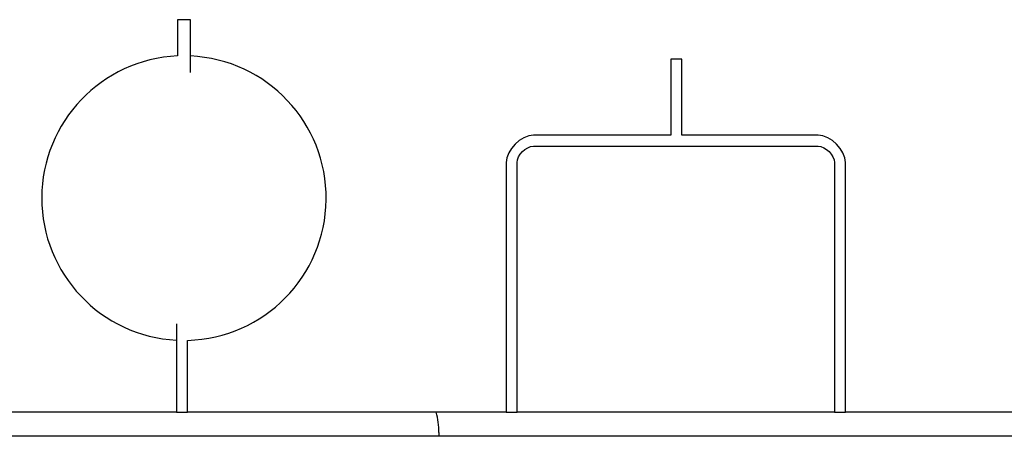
# Model space of a CAD drawing. Header units: inches. Extents: x 0 to 34, y 0 to 22.
# Tile 22 of 125: x 9.906 to 10.244, y 5.588 to 5.731. Entities that reach past the tile are written whole.
import ezdxf

# ---------------------------------------------------------------- set-up
doc = ezdxf.new("R2010")
doc.units = ezdxf.units.IN
doc.header["$LTSCALE"] = 1.87
doc.header["$MEASUREMENT"] = 0
doc.layers.get('0').update_dxf_attribs({"linetype": 'CONTINUOUS'})
doc.layers.add('02___PRT_ALL_AXES', color=7, linetype='CONTINUOUS')

msp = doc.modelspace()

# ---------------------------------------------------------------- linework, layer by layer
at = {"color": 7, "linetype": 'CONTINUOUS'}
for p, q in [((9.9649332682, 5.731031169), (9.9604363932, 5.731031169)), ((9.9604363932, 5.731031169), (9.9604363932, 5.7186503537)), ((9.9649332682, 5.7129668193), (9.9649332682, 5.731031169)), ((10.1333186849, 5.7175009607), (10.1295749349, 5.7175009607)), ((10.1295749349, 5.7175009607), (10.1295749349, 5.6914238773)), ((10.1333186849, 5.6914238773), (10.1333186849, 5.7175009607)), ((10.1295749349, 5.6914238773), (10.0825270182, 5.6914238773)), ((10.1800416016, 5.6914238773), (10.1333186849, 5.6914238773)), ((10.0825270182, 5.6876707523), (10.1800416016, 5.6876707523)), ((10.0731582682, 5.6820447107), (10.0731582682, 5.5965301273)), ((10.0769020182, 5.5965301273), (10.0769020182, 5.6820447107)), ((10.1856666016, 5.6820447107), (10.1856666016, 5.5965301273)), ((10.1894103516, 5.5965301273), (10.1894103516, 5.6820447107)), ((9.9601770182, 5.6267728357), (9.9601770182, 5.5965301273)), ((9.9639311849, 5.5965301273), (9.9639311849, 5.6211503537)), ((9.9601770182, 5.5965361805), (9.8519520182, 5.5965361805)), ((9.9601770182, 5.5965301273), (9.9639311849, 5.5965301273)), ((10.0731582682, 5.5965361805), (9.9639311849, 5.5965361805)), ((10.0731582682, 5.5965301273), (10.0769020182, 5.5965301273)), ((10.1856666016, 5.5965361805), (10.0769020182, 5.5965361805)), ((10.1856666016, 5.5965301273), (10.1894103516, 5.5965301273)), ((10.2981343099, 5.5965361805), (10.1894103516, 5.5965361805)), ((10.0500968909, 5.5895889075), (10.050097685, 5.5882861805)), ((10.5097766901, 5.5882861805), (9.7524002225, 5.5882861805))]:
    msp.add_line(p, q, dxfattribs=at)
msp.add_ellipse((10.0238309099, 5.5895569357), major_axis=(0.0242696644, 0.0100528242), ratio=0.9991393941, start_param=-0.3917856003, end_param=-0.1238582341, dxfattribs=at)
for points in [[(10.0825270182, 5.6914238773), (10.0781080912, 5.6914238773), (10.0731582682, 5.6864636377), (10.0731582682, 5.6820447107)], [(10.1894103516, 5.6820447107), (10.1894103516, 5.6864636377), (10.1844605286, 5.6914238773), (10.1800416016, 5.6914238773)], [(10.0769020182, 5.6820447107), (10.0769020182, 5.6846966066), (10.0798751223, 5.6876707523), (10.0825270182, 5.6876707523)], [(10.1800416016, 5.6876707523), (10.1826934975, 5.6876707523), (10.1856666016, 5.6846966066), (10.1856666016, 5.6820447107)]]:
    msp.add_open_spline(points, degree=3, dxfattribs=at)
at = {"layer": '02___PRT_ALL_AXES', "color": 7, "linetype": 'CONTINUOUS'}
for start, end in [(92.6465506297, 267.0478675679), (271.4646139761, 87.3588269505)]:
    msp.add_arc((9.9626871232, 5.6699003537), 0.04875, start, end, dxfattribs=at)

doc.saveas('drawing.dxf')
